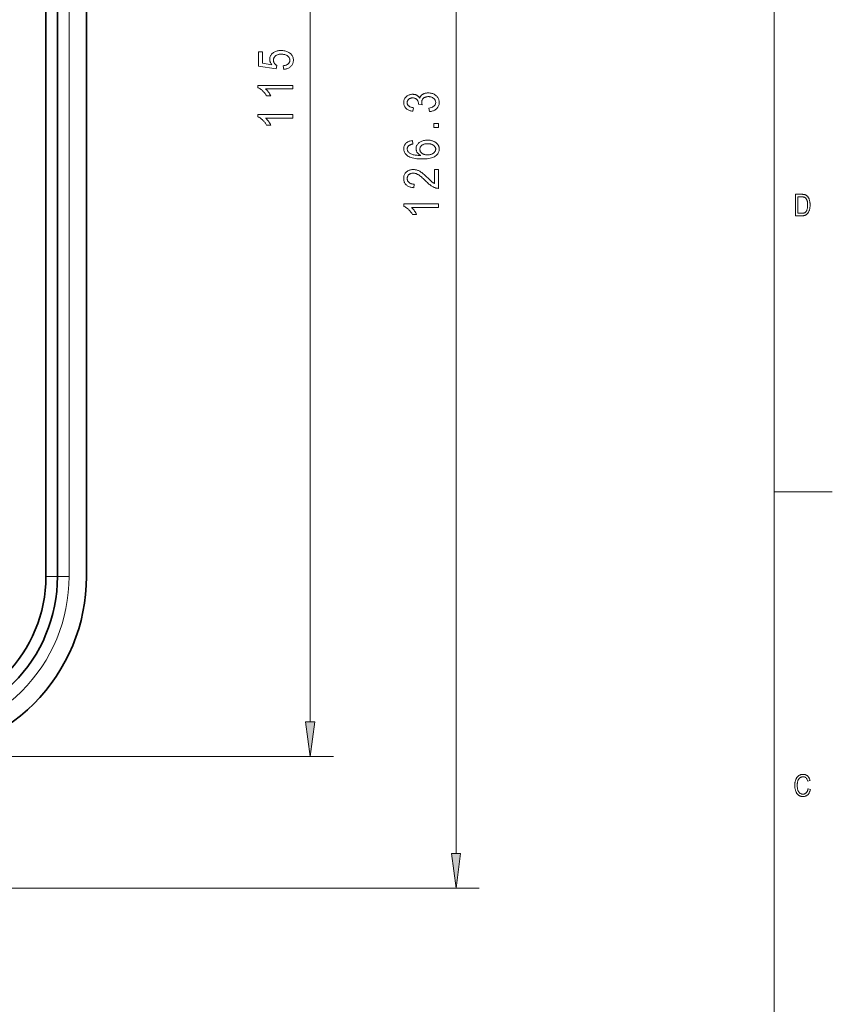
# Model space of a CAD drawing. Extents: x 1 to 211, y 3 to 294.
# Tile 26 of 31: x 141 to 211, y 124 to 209. Entities that reach past the tile are written whole.
import ezdxf

# ---------------------------------------------------------------- set-up
doc = ezdxf.new("R2010")
doc.units = 0

msp = doc.modelspace()

# ---------------------------------------------------------------- linework, layer by layer
at = {"color": 7, "lineweight": 13}
for p, q in [((205.716782, 288.883942), (205.716782, 7.883948)), ((165.713135, 148.562119), (165.713135, 257.613464)), ((178.283356, 137.224121), (178.283356, 257.613464)), ((144.931, 161.087784), (144.931, 245.087784)), ((132.931, 145.587784), (167.713135, 145.587784)), ((113.455994, 134.249786), (180.283356, 134.249786))]:
    msp.add_line(p, q, dxfattribs=at)
at = {"color": 7, "lineweight": 35}
for p, q in [((142.931, 245.087784), (142.931, 161.087784)), ((143.931, 245.087784), (143.931, 161.087784)), ((146.431, 161.087784), (146.431, 245.087784))]:
    msp.add_line(p, q, dxfattribs=at)
at = {"color": 7, "lineweight": 13, "ltscale": 0.125}
msp.add_line((210.716782, 168.383942), (205.716782, 168.383942), dxfattribs=at)
at = {"color": 7, "lineweight": 13, "ltscale": 0.025}
for p, q in [((143.931, 161.087784), (142.931, 161.087784)), ((144.931, 161.087784), (143.931, 161.087784))]:
    msp.add_line(p, q, dxfattribs=at)
at = {"color": 7, "lineweight": 13}
for points in [[(163.427322, 204.779739), (163.394592, 205.096924), (163.450424, 205.105225), (163.503326, 205.115387), (163.553314, 205.127411), (163.600372, 205.141296), (163.644501, 205.157043), (163.685699, 205.174652), (163.723984, 205.194122), (163.759338, 205.215454), (163.791763, 205.238647), (163.821259, 205.263702), (163.847885, 205.290115), (163.871719, 205.317368), (163.892746, 205.345459), (163.910965, 205.374374), (163.926392, 205.404144), (163.939011, 205.434753), (163.948822, 205.466187), (163.955826, 205.498474), (163.960037, 205.531586), (163.961426, 205.565552), (163.959457, 205.607941), (163.953537, 205.649124), (163.943665, 205.689133), (163.92984, 205.727951), (163.912064, 205.765594), (163.890335, 205.802032), (163.86467, 205.837296), (163.835052, 205.871368), (163.801483, 205.904251), (163.763962, 205.935944), (163.723022, 205.9655), (163.679199, 205.991943), (163.632492, 206.015259), (163.582886, 206.035492), (163.530411, 206.052582), (163.475052, 206.066589), (163.416794, 206.077484), (163.355667, 206.085251), (163.291641, 206.08992), (163.224731, 206.091476), (163.161926, 206.089966), (163.10199, 206.085449), (163.044952, 206.077942), (162.990799, 206.067413), (162.939514, 206.053864), (162.891129, 206.037323), (162.845627, 206.017776), (162.803009, 205.995209), (162.76329, 205.969635), (162.72644, 205.941071), (162.69281, 205.910217), (162.66272, 205.877838), (162.636169, 205.843903), (162.613159, 205.808456), (162.593674, 205.771469), (162.577744, 205.732941), (162.565353, 205.692886), (162.556503, 205.651291), (162.551193, 205.60817), (162.549423, 205.563507), (162.550201, 205.536255), (162.55249, 205.509354), (162.556335, 205.482803), (162.561707, 205.456604), (162.568619, 205.43074), (162.577057, 205.405243), (162.587036, 205.380081), (162.598541, 205.355255), (162.611588, 205.330795), (162.626175, 205.306686), (162.64212, 205.283234), (162.659271, 205.260803), (162.677643, 205.239365), (162.69722, 205.218933), (162.718002, 205.199509), (162.73999, 205.181076), (162.763184, 205.163651), (162.787582, 205.147232), (162.813202, 205.131805), (162.840012, 205.117401), (162.794998, 204.832947), (161.254074, 205.072372), (161.254074, 206.294067), (161.606049, 206.294067), (161.606049, 205.313843), (162.412323, 205.180832), (162.376556, 205.224884), (162.344543, 205.269485), (162.316299, 205.314606), (162.291824, 205.36026), (162.271118, 205.406448), (162.254181, 205.453156), (162.240997, 205.500412), (162.231583, 205.548203), (162.225937, 205.596512), (162.22406, 205.645355), (162.226685, 205.70636), (162.234573, 205.765732), (162.247726, 205.823486), (162.266129, 205.879639), (162.289795, 205.934158), (162.318726, 205.987061), (162.352905, 206.038361), (162.392349, 206.088043), (162.437057, 206.136093), (162.487015, 206.182541), (162.541443, 206.225891), (162.599518, 206.264679), (162.66127, 206.298904), (162.726685, 206.328568), (162.795761, 206.353668), (162.8685, 206.374207), (162.944901, 206.390167), (163.024963, 206.401581), (163.108688, 206.408417), (163.196091, 206.410706), (163.282822, 206.408417), (163.367035, 206.401581), (163.448746, 206.390167), (163.527924, 206.374207), (163.604599, 206.353668), (163.678741, 206.328568), (163.750381, 206.298904), (163.819489, 206.264679), (163.886093, 206.225891), (163.95018, 206.182541), (164.009857, 206.135345), (164.063263, 206.085007), (164.110382, 206.03154), (164.151215, 205.974945), (164.185776, 205.915222), (164.214035, 205.852371), (164.236023, 205.786392), (164.25174, 205.71727), (164.261154, 205.64502), (164.264297, 205.569641), (164.262085, 205.50679), (164.255417, 205.445923), (164.244308, 205.387039), (164.228775, 205.330139), (164.208786, 205.275223), (164.184372, 205.22229), (164.155502, 205.171341), (164.122192, 205.122391), (164.084457, 205.075409), (164.042267, 205.030426), (163.996155, 204.988312), (163.946625, 204.949997), (163.893661, 204.915466), (163.837296, 204.88472), (163.777512, 204.857758), (163.71431, 204.834579), (163.64769, 204.815186), (163.577652, 204.799591), (163.504196, 204.787781)], [(164.213135, 203.406616), (164.213135, 203.10376), (161.865936, 203.10376), (161.890549, 203.082153), (161.915253, 203.059143), (161.940063, 203.034683), (161.964981, 203.008789), (161.98999, 202.981476), (162.015121, 202.952728), (162.040344, 202.922546), (162.065659, 202.89093), (162.091095, 202.85788), (162.116623, 202.823395), (162.141571, 202.788483), (162.165283, 202.75415), (162.187744, 202.720383), (162.208954, 202.687195), (162.228912, 202.654572), (162.24762, 202.622528), (162.265091, 202.591049), (162.281311, 202.56015), (162.29628, 202.529816), (162.309998, 202.500061), (161.953934, 202.500061), (161.924652, 202.549408), (161.894089, 202.597595), (161.862274, 202.644623), (161.829178, 202.69046), (161.79483, 202.735138), (161.759201, 202.778656), (161.722305, 202.821014), (161.684128, 202.862198), (161.644699, 202.902222), (161.604004, 202.941071), (161.562759, 202.978195), (161.521729, 203.013062), (161.480911, 203.045639), (161.440292, 203.075958), (161.399872, 203.104004), (161.359665, 203.129776), (161.319656, 203.15329), (161.279846, 203.174515), (161.24025, 203.193481), (161.200867, 203.210159), (161.200867, 203.406616)], [(175.991409, 201.145447), (175.942291, 201.448318), (176.054276, 201.470032), (176.154465, 201.497513), (176.242874, 201.530762), (176.319489, 201.569794), (176.384308, 201.614594), (176.437363, 201.665161), (176.478607, 201.721497), (176.508087, 201.7836), (176.525757, 201.851471), (176.531647, 201.925125), (176.529907, 201.965912), (176.524658, 202.005585), (176.515915, 202.044159), (176.503662, 202.081635), (176.487915, 202.117996), (176.468674, 202.153259), (176.445923, 202.187408), (176.419678, 202.220459), (176.389938, 202.252411), (176.356689, 202.283234), (176.320663, 202.312012), (176.282562, 202.337753), (176.242401, 202.360474), (176.20018, 202.380157), (176.155884, 202.39682), (176.109528, 202.410446), (176.061096, 202.421051), (176.010605, 202.428619), (175.958038, 202.433167), (175.903412, 202.434677), (175.852051, 202.433289), (175.802734, 202.429108), (175.755463, 202.42215), (175.710236, 202.412415), (175.667053, 202.399887), (175.625931, 202.384583), (175.586838, 202.366486), (175.549805, 202.345612), (175.514801, 202.32196), (175.481857, 202.295517), (175.451538, 202.267059), (175.424393, 202.23732), (175.400452, 202.206314), (175.3797, 202.174042), (175.362152, 202.140503), (175.347778, 202.105698), (175.336609, 202.069611), (175.328629, 202.032272), (175.323837, 201.993652), (175.322235, 201.953766), (175.322647, 201.936172), (175.323883, 201.917755), (175.325928, 201.898529), (175.328796, 201.878464), (175.332474, 201.85759), (175.336975, 201.835907), (175.3423, 201.813385), (175.348434, 201.79007), (175.355392, 201.765915), (175.363174, 201.740952), (175.039841, 201.775742), (175.04393, 201.822815), (175.042557, 201.866577), (175.038452, 201.908676), (175.031586, 201.949097), (175.021988, 201.987823), (175.009659, 202.024887), (174.994568, 202.060272), (174.976746, 202.093964), (174.956177, 202.126007), (174.932877, 202.156342), (174.90683, 202.185013), (174.878479, 202.211456), (174.848297, 202.235107), (174.816269, 202.255981), (174.78241, 202.274078), (174.746689, 202.289383), (174.709137, 202.30191), (174.669754, 202.311646), (174.62851, 202.318604), (174.585434, 202.322784), (174.540527, 202.324173), (174.499191, 202.322998), (174.459518, 202.319504), (174.421509, 202.313675), (174.385162, 202.305511), (174.350464, 202.295013), (174.317429, 202.282181), (174.286041, 202.267014), (174.256317, 202.249512), (174.228256, 202.229691), (174.201843, 202.20752), (174.177551, 202.183685), (174.155807, 202.158813), (174.136612, 202.132935), (174.119995, 202.106018), (174.105927, 202.078094), (174.094406, 202.049133), (174.085464, 202.019165), (174.079056, 201.988159), (174.075226, 201.956131), (174.073944, 201.92308), (174.075287, 201.888824), (174.079315, 201.855667), (174.086014, 201.823593), (174.095398, 201.792603), (174.107452, 201.762695), (174.122208, 201.733871), (174.139618, 201.706131), (174.159729, 201.679474), (174.18251, 201.6539), (174.207977, 201.629425), (174.236176, 201.606354), (174.26712, 201.585022), (174.300842, 201.56543), (174.337311, 201.547577), (174.376556, 201.531448), (174.418564, 201.517075), (174.463318, 201.50444), (174.510849, 201.493546), (174.561142, 201.48439), (174.614197, 201.476959), (174.548706, 201.176147), (174.473648, 201.189041), (174.402344, 201.204803), (174.334824, 201.223419), (174.271057, 201.244904), (174.21106, 201.269257), (174.154816, 201.296478), (174.102356, 201.326553), (174.05365, 201.359497), (174.008713, 201.395325), (173.967529, 201.43399), (173.930206, 201.474945), (173.896805, 201.517563), (173.86734, 201.561874), (173.841797, 201.607849), (173.82019, 201.655518), (173.802521, 201.704849), (173.788757, 201.755859), (173.778946, 201.808563), (173.773041, 201.86293), (173.771088, 201.918991), (173.773285, 201.977844), (173.779922, 202.034897), (173.79097, 202.090149), (173.806442, 202.1436), (173.82634, 202.195251), (173.850647, 202.245102), (173.879379, 202.293152), (173.912521, 202.339386), (173.950104, 202.38385), (173.992096, 202.426483), (174.037445, 202.466156), (174.085083, 202.501633), (174.13501, 202.532944), (174.187241, 202.560074), (174.241745, 202.583038), (174.298553, 202.601822), (174.357651, 202.616425), (174.419052, 202.626862), (174.482727, 202.633133), (174.548706, 202.635223), (174.589172, 202.634338), (174.628677, 202.631653), (174.667252, 202.627213), (174.70488, 202.620972), (174.741577, 202.612976), (174.777328, 202.60318), (174.812134, 202.591599), (174.846008, 202.578247), (174.878937, 202.56311), (174.910919, 202.546204), (174.941757, 202.527695), (174.971252, 202.507767), (174.99939, 202.486435), (175.026169, 202.463684), (175.051605, 202.439545), (175.075699, 202.413971), (175.098434, 202.386993), (175.119812, 202.358582), (175.139847, 202.328781), (175.158524, 202.297577), (175.167252, 202.326523), (175.177032, 202.354462), (175.187881, 202.381363), (175.199783, 202.407257), (175.212753, 202.432114), (175.226791, 202.455963), (175.241898, 202.478775), (175.258072, 202.500565), (175.275299, 202.521332), (175.293594, 202.541092), (175.313049, 202.559952), (175.333786, 202.578094), (175.355774, 202.59549), (175.379044, 202.612137), (175.40358, 202.628052), (175.429382, 202.64325), (175.456467, 202.657684), (175.484802, 202.671402), (175.51442, 202.684372), (175.545303, 202.696609), (175.577179, 202.707886), (175.609802, 202.717972), (175.643158, 202.726883), (175.677246, 202.734589), (175.712082, 202.741119), (175.74765, 202.74646), (175.783951, 202.75061), (175.820984, 202.753586), (175.858765, 202.755371), (175.897278, 202.755951), (175.978439, 202.753525), (176.05661, 202.746216), (176.13176, 202.734039), (176.203903, 202.716995), (176.273041, 202.695068), (176.339172, 202.668289), (176.402298, 202.636627), (176.462402, 202.600098), (176.519516, 202.558716), (176.573608, 202.512436), (176.623566, 202.462769), (176.668274, 202.411179), (176.707718, 202.357666), (176.741898, 202.302231), (176.770828, 202.244873), (176.794495, 202.185593), (176.812897, 202.12439), (176.82605, 202.061249), (176.833939, 201.996201), (176.836563, 201.929214), (176.834274, 201.867157), (176.827393, 201.807007), (176.815933, 201.748779), (176.799896, 201.69249), (176.779266, 201.638123), (176.754059, 201.585663), (176.724258, 201.535141), (176.68988, 201.486542), (176.650925, 201.439865), (176.607376, 201.395111), (176.559952, 201.35321), (176.509384, 201.315063), (176.455673, 201.28067), (176.398804, 201.250061), (176.338776, 201.223206), (176.275604, 201.200134), (176.20929, 201.180817), (176.139816, 201.165253), (176.067184, 201.153473)], [(164.213135, 200.895706), (164.213135, 200.592834), (161.865936, 200.592834), (161.890549, 200.571243), (161.915253, 200.548218), (161.940063, 200.523773), (161.964981, 200.497879), (161.98999, 200.470566), (162.015121, 200.441818), (162.040344, 200.411621), (162.065659, 200.380005), (162.091095, 200.346954), (162.116623, 200.312485), (162.141571, 200.277573), (162.165283, 200.243225), (162.187744, 200.209473), (162.208954, 200.17627), (162.228912, 200.143646), (162.24762, 200.111603), (162.265091, 200.080139), (162.281311, 200.04924), (162.29628, 200.018906), (162.309998, 199.989151), (161.953934, 199.989151), (161.924652, 200.038498), (161.894089, 200.086685), (161.862274, 200.133698), (161.829178, 200.17955), (161.79483, 200.224228), (161.759201, 200.267746), (161.722305, 200.310089), (161.684128, 200.351288), (161.644699, 200.391296), (161.604004, 200.430145), (161.562759, 200.467285), (161.521729, 200.502136), (161.480911, 200.534729), (161.440292, 200.565048), (161.399872, 200.593094), (161.359665, 200.618866), (161.319656, 200.642365), (161.279846, 200.663605), (161.24025, 200.682556), (161.200867, 200.699249), (161.200867, 200.895706)], [(176.783356, 199.768234), (176.363846, 199.768234), (176.363846, 200.11203), (176.783356, 200.11203)], [(174.518005, 198.644775), (174.546661, 198.343948), (174.50174, 198.334946), (174.459488, 198.325134), (174.419891, 198.314484), (174.38295, 198.303024), (174.348679, 198.290741), (174.317062, 198.277649), (174.288101, 198.263733), (174.26181, 198.248993), (174.238174, 198.233444), (174.217194, 198.217072), (174.189972, 198.192444), (174.165619, 198.166809), (174.144135, 198.140213), (174.125519, 198.112625), (174.109756, 198.084061), (174.096863, 198.054504), (174.086838, 198.023987), (174.079681, 197.992462), (174.075378, 197.959961), (174.073944, 197.926483), (174.077225, 197.874741), (174.087036, 197.825073), (174.103409, 197.777496), (174.126328, 197.731995), (174.155807, 197.688599), (174.191818, 197.647278), (174.23439, 197.608047), (174.283493, 197.570908), (174.339157, 197.535858), (174.401367, 197.502884), (174.460556, 197.476822), (174.525131, 197.453445), (174.595123, 197.43277), (174.670502, 197.41481), (174.751297, 197.399536), (174.837494, 197.386978), (174.929092, 197.377121), (175.026093, 197.369965), (175.128494, 197.365494), (175.236298, 197.363739), (175.197952, 197.385132), (175.161514, 197.407608), (175.126984, 197.431137), (175.09436, 197.455734), (175.063629, 197.4814), (175.034805, 197.508118), (175.007889, 197.535919), (174.982864, 197.564774), (174.959747, 197.594696), (174.938538, 197.625671), (174.919296, 197.657379), (174.902084, 197.689438), (174.886887, 197.721863), (174.873718, 197.754669), (174.862579, 197.787842), (174.853455, 197.821381), (174.846359, 197.855301), (174.841293, 197.889572), (174.838257, 197.924225), (174.83725, 197.959229), (174.839905, 198.017014), (174.847855, 198.073303), (174.861099, 198.128082), (174.879654, 198.181396), (174.903503, 198.233185), (174.932648, 198.283508), (174.967102, 198.332321), (175.006851, 198.379639), (175.05191, 198.425476), (175.102249, 198.469803), (175.157043, 198.511215), (175.215424, 198.548264), (175.277374, 198.580963), (175.342911, 198.609283), (175.412033, 198.633255), (175.484726, 198.652878), (175.561005, 198.668121), (175.640869, 198.679031), (175.724304, 198.685562), (175.811325, 198.687744), (175.870926, 198.686646), (175.929398, 198.683365), (175.986755, 198.677887), (176.042984, 198.670227), (176.098083, 198.66037), (176.152054, 198.648331), (176.204895, 198.634094), (176.256622, 198.617676), (176.30722, 198.59906), (176.356689, 198.578262), (176.404312, 198.55574), (176.449387, 198.531982), (176.491898, 198.506958), (176.53186, 198.480682), (176.56926, 198.453186), (176.604095, 198.424408), (176.636383, 198.394409), (176.666107, 198.363144), (176.693268, 198.330643), (176.71788, 198.29689), (176.740036, 198.262161), (176.759872, 198.22673), (176.777359, 198.190613), (176.792526, 198.153809), (176.805359, 198.116287), (176.815857, 198.078094), (176.82402, 198.039185), (176.829849, 197.999588), (176.833359, 197.95929), (176.834518, 197.918304), (176.831161, 197.845123), (176.821091, 197.774567), (176.804321, 197.706635), (176.780823, 197.641296), (176.75061, 197.578613), (176.713699, 197.518524), (176.670074, 197.46106), (176.619736, 197.406219), (176.562683, 197.353989), (176.498917, 197.304382), (176.427307, 197.258514), (176.346741, 197.217453), (176.257217, 197.181244), (176.158722, 197.149841), (176.05127, 197.123291), (175.934845, 197.101547), (175.809464, 197.084656), (175.675125, 197.072571), (175.531815, 197.065338), (175.379547, 197.062912), (175.210602, 197.065399), (175.051666, 197.072815), (174.90274, 197.085205), (174.763824, 197.102539), (174.634918, 197.124817), (174.516006, 197.152054), (174.407104, 197.18425), (174.308212, 197.22139), (174.21933, 197.263489), (174.140457, 197.310532), (174.070267, 197.36145), (174.007477, 197.415131), (173.952072, 197.471619), (173.904053, 197.530884), (173.863419, 197.592926), (173.830185, 197.657761), (173.804321, 197.725372), (173.785858, 197.795761), (173.77478, 197.868942), (173.771088, 197.944916), (173.772995, 198.000061), (173.778732, 198.053406), (173.7883, 198.104919), (173.801697, 198.154617), (173.818909, 198.202499), (173.839966, 198.24855), (173.864838, 198.292786), (173.893539, 198.33519), (173.926071, 198.375793), (173.962418, 198.414551), (174.002411, 198.450928), (174.045868, 198.484329), (174.092789, 198.514771), (174.143158, 198.542252), (174.196991, 198.566757), (174.254272, 198.588287), (174.315018, 198.606857), (174.379227, 198.622467), (174.446884, 198.635101)], [(175.811325, 197.410797), (175.875122, 197.412338), (175.936356, 197.416931), (175.995041, 197.424622), (176.051163, 197.435364), (176.104721, 197.449173), (176.155731, 197.466049), (176.204178, 197.486008), (176.250076, 197.509033), (176.293411, 197.535126), (176.334183, 197.56427), (176.371704, 197.595459), (176.405273, 197.62764), (176.434891, 197.660782), (176.460556, 197.694916), (176.482285, 197.730042), (176.500061, 197.766144), (176.513885, 197.803223), (176.523758, 197.841278), (176.529678, 197.880325), (176.531647, 197.920349), (176.529785, 197.955582), (176.5242, 197.990051), (176.514893, 198.023773), (176.501862, 198.056717), (176.485092, 198.088928), (176.464615, 198.120361), (176.440399, 198.151047), (176.412476, 198.180969), (176.380814, 198.210144), (176.345428, 198.238556), (176.306793, 198.265198), (176.265381, 198.289032), (176.221176, 198.310059), (176.174194, 198.328278), (176.12442, 198.343689), (176.071869, 198.356308), (176.016541, 198.366119), (175.95842, 198.373138), (175.897522, 198.377335), (175.833832, 198.378738), (175.771423, 198.37735), (175.711868, 198.373169), (175.655182, 198.366211), (175.601364, 198.356476), (175.550415, 198.343948), (175.502319, 198.328644), (175.457092, 198.310547), (175.414734, 198.289673), (175.375244, 198.266022), (175.338608, 198.239594), (175.305176, 198.211151), (175.275253, 198.181473), (175.248856, 198.150574), (175.225983, 198.118439), (175.206619, 198.085083), (175.190781, 198.050507), (175.178467, 198.014694), (175.169662, 197.977646), (175.164383, 197.939377), (175.162628, 197.899887), (175.164368, 197.861099), (175.169617, 197.823303), (175.178375, 197.78653), (175.190613, 197.750748), (175.20636, 197.715973), (175.225616, 197.68219), (175.248352, 197.649414), (175.274597, 197.617645), (175.304352, 197.586884), (175.337585, 197.557114), (175.373825, 197.529312), (175.412521, 197.50444), (175.453705, 197.482498), (175.497375, 197.46347), (175.543503, 197.447388), (175.592117, 197.434204), (175.643204, 197.423965), (175.696777, 197.416656), (175.752808, 197.412262)], [(176.429337, 196.158417), (176.783356, 196.158417), (176.783356, 194.53154), (176.739868, 194.531738), (176.695358, 194.534775), (176.649826, 194.540649), (176.603271, 194.549377), (176.555695, 194.560959), (176.507095, 194.575378), (176.457474, 194.592636), (176.40683, 194.612732), (176.355148, 194.635681), (176.30246, 194.661484), (176.248291, 194.690964), (176.1922, 194.72496), (176.134186, 194.763489), (176.074249, 194.806534), (176.01239, 194.854095), (175.948593, 194.906189), (175.882889, 194.962799), (175.815262, 195.023941), (175.745697, 195.0896), (175.674225, 195.159775), (175.591827, 195.241577), (175.513245, 195.317505), (175.438507, 195.387604), (175.367584, 195.451843), (175.300491, 195.510223), (175.237228, 195.562744), (175.177795, 195.609436), (175.122192, 195.650253), (175.070404, 195.685226), (175.022446, 195.714355), (174.976715, 195.739227), (174.931625, 195.761505), (174.887177, 195.781143), (174.843353, 195.798172), (174.800156, 195.812576), (174.757599, 195.824356), (174.715683, 195.833527), (174.674393, 195.840073), (174.633743, 195.844009), (174.593735, 195.845322), (174.548737, 195.843979), (174.505447, 195.839951), (174.463852, 195.833252), (174.423965, 195.823868), (174.385757, 195.811798), (174.349274, 195.797058), (174.314468, 195.779633), (174.281372, 195.759537), (174.249969, 195.736755), (174.220261, 195.711273), (174.192856, 195.683838), (174.16832, 195.655167), (174.146683, 195.625244), (174.12793, 195.594055), (174.112061, 195.561646), (174.099075, 195.527954), (174.088974, 195.493042), (174.081757, 195.456879), (174.077438, 195.419449), (174.075989, 195.380783), (174.077545, 195.339386), (174.082214, 195.2995), (174.089996, 195.261139), (174.100876, 195.224274), (174.114868, 195.188934), (174.131989, 195.155121), (174.152206, 195.122803), (174.175522, 195.09201), (174.201965, 195.062714), (174.231522, 195.034943), (174.263977, 195.009277), (174.299133, 194.986328), (174.33699, 194.966064), (174.377548, 194.948517), (174.420807, 194.933655), (174.466766, 194.921494), (174.515427, 194.912048), (174.566803, 194.905289), (174.620865, 194.901245), (174.677628, 194.899887), (174.638748, 194.588837), (174.554535, 194.597168), (174.474594, 194.6091), (174.398926, 194.624603), (174.32753, 194.643677), (174.260422, 194.666351), (174.197586, 194.692596), (174.139038, 194.722412), (174.084747, 194.755829), (174.034744, 194.792816), (173.989029, 194.833374), (173.947617, 194.877075), (173.910568, 194.923462), (173.877869, 194.972519), (173.849533, 195.024261), (173.825562, 195.07869), (173.805954, 195.135803), (173.790695, 195.195587), (173.7798, 195.258041), (173.773254, 195.323196), (173.771088, 195.391022), (173.773621, 195.464493), (173.781235, 195.534302), (173.793915, 195.600464), (173.811676, 195.662933), (173.834518, 195.721771), (173.862427, 195.776932), (173.895416, 195.82843), (173.933487, 195.876251), (173.976624, 195.920425), (174.024826, 195.960938), (174.076279, 195.997681), (174.12912, 196.030548), (174.18335, 196.05957), (174.238968, 196.084702), (174.295975, 196.105972), (174.354385, 196.123383), (174.414185, 196.136917), (174.475372, 196.146576), (174.537949, 196.15239), (174.601913, 196.154327), (174.658981, 196.152802), (174.715576, 196.148254), (174.771698, 196.140686), (174.827347, 196.130096), (174.882523, 196.116455), (174.937241, 196.099808), (174.99147, 196.080124), (175.045242, 196.057404), (175.098541, 196.031662), (175.151367, 196.002884), (175.205704, 195.969879), (175.26355, 195.931427), (175.32489, 195.887543), (175.389725, 195.838196), (175.458069, 195.783417), (175.529907, 195.72319), (175.60524, 195.657516), (175.684082, 195.586411), (175.766418, 195.509857), (175.852249, 195.427856), (175.905746, 195.375748), (175.955719, 195.327454), (176.002167, 195.283005), (176.045105, 195.242371), (176.084518, 195.205566), (176.120407, 195.172592), (176.152786, 195.143433), (176.181641, 195.118118), (176.20697, 195.096619), (176.22879, 195.078949), (176.24884, 195.063477), (176.268906, 195.048615), (176.288956, 195.034348), (176.309006, 195.02066), (176.329056, 195.007568), (176.349121, 194.995087), (176.369171, 194.983185), (176.389221, 194.971878), (176.409286, 194.961166), (176.429337, 194.95105)], [(207.542633, 192.16684), (207.542633, 194.018845), (208.066895, 194.018845), (208.104874, 194.018494), (208.140976, 194.017471), (208.175217, 194.015762), (208.207581, 194.013382), (208.238083, 194.010315), (208.266708, 194.006561), (208.293457, 194.002121), (208.318344, 193.997009), (208.34137, 193.991211), (208.362518, 193.984726), (208.388687, 193.975159), (208.414154, 193.964111), (208.438919, 193.951599), (208.462967, 193.937637), (208.486313, 193.922195), (208.508957, 193.905289), (208.530884, 193.886932), (208.552109, 193.867096), (208.572632, 193.845795), (208.592438, 193.823029), (208.611465, 193.79892), (208.629623, 193.773575), (208.646927, 193.747025), (208.663376, 193.719238), (208.67897, 193.690216), (208.693695, 193.659988), (208.707565, 193.628525), (208.720581, 193.59584), (208.732742, 193.56192), (208.744034, 193.526779), (208.754349, 193.490372), (208.76358, 193.452621), (208.771729, 193.413559), (208.778793, 193.373169), (208.784775, 193.331451), (208.789658, 193.288391), (208.793457, 193.244019), (208.796173, 193.198318), (208.797806, 193.151306), (208.798355, 193.102951), (208.797424, 193.040985), (208.794662, 192.980942), (208.790054, 192.922791), (208.7836, 192.866562), (208.775299, 192.812225), (208.765152, 192.759811), (208.753159, 192.70929), (208.739334, 192.66069), (208.723648, 192.613998), (208.706131, 192.569199), (208.687164, 192.526642), (208.667145, 192.486633), (208.646072, 192.449173), (208.623962, 192.414276), (208.6008, 192.381912), (208.576584, 192.352112), (208.551331, 192.32486), (208.525024, 192.300171), (208.497665, 192.278015), (208.469254, 192.258423), (208.439438, 192.241028), (208.407837, 192.225464), (208.374451, 192.211716), (208.339294, 192.199814), (208.302353, 192.189743), (208.263626, 192.181488), (208.223114, 192.175079), (208.180817, 192.170502), (208.136749, 192.167755), (208.090897, 192.16684)], [(207.7435, 192.385391), (208.066895, 192.385391), (208.105118, 192.386032), (208.141434, 192.387939), (208.175858, 192.391129), (208.208389, 192.395599), (208.239029, 192.401337), (208.267761, 192.408356), (208.294617, 192.416656), (208.319565, 192.426224), (208.342621, 192.437073), (208.36377, 192.449188), (208.383514, 192.462723), (208.402328, 192.477814), (208.420212, 192.494461), (208.437149, 192.51265), (208.453156, 192.53241), (208.468231, 192.553711), (208.482361, 192.576569), (208.49556, 192.600983), (208.507828, 192.626953), (208.519165, 192.65448), (208.532837, 192.692871), (208.54509, 192.732742), (208.555893, 192.774124), (208.565247, 192.816986), (208.573166, 192.861343), (208.579651, 192.907181), (208.584686, 192.954514), (208.588287, 193.003342), (208.590454, 193.053665), (208.591171, 193.105469), (208.590408, 193.160614), (208.58812, 193.213333), (208.58429, 193.263641), (208.578934, 193.311539), (208.572067, 193.357025), (208.56366, 193.400101), (208.553726, 193.440765), (208.542252, 193.479004), (208.529266, 193.514832), (208.51474, 193.548264), (208.499023, 193.579407), (208.482422, 193.608414), (208.464966, 193.6353), (208.446625, 193.660034), (208.427414, 193.682648), (208.407333, 193.70311), (208.386383, 193.721451), (208.364563, 193.737656), (208.341858, 193.751724), (208.318298, 193.763657), (208.301178, 193.770615), (208.282166, 193.77684), (208.261261, 193.782333), (208.238449, 193.787094), (208.21376, 193.791122), (208.187164, 193.794434), (208.158676, 193.796997), (208.128296, 193.798828), (208.096024, 193.799927), (208.061844, 193.800293), (207.7435, 193.800293)], [(176.783356, 193.193207), (176.783356, 192.890335), (174.436157, 192.890335), (174.46077, 192.868744), (174.485474, 192.845734), (174.510284, 192.821274), (174.535202, 192.79538), (174.560211, 192.768066), (174.585342, 192.739319), (174.610565, 192.709137), (174.63588, 192.677521), (174.661316, 192.64447), (174.686844, 192.609985), (174.711792, 192.575073), (174.735504, 192.540741), (174.757965, 192.506958), (174.779175, 192.473785), (174.799133, 192.441162), (174.817841, 192.409119), (174.835312, 192.377625), (174.851532, 192.346741), (174.866501, 192.316406), (174.880219, 192.286652), (174.524155, 192.286652), (174.494873, 192.335999), (174.46431, 192.384186), (174.432495, 192.431198), (174.399399, 192.477051), (174.365051, 192.521729), (174.329422, 192.565247), (174.292526, 192.607605), (174.254349, 192.648773), (174.21492, 192.688797), (174.174225, 192.727646), (174.13298, 192.764771), (174.091949, 192.799652), (174.051132, 192.83223), (174.010513, 192.862549), (173.970093, 192.890594), (173.929886, 192.916367), (173.889877, 192.93988), (173.850067, 192.96109), (173.810471, 192.980072), (173.771088, 192.99675), (173.771088, 193.193207)], [(165.321564, 148.562119), (165.713135, 145.587784), (166.104721, 148.562119)], [(208.625275, 142.816177), (208.827408, 142.754272), (208.813019, 142.693451), (208.7966, 142.635803), (208.778198, 142.581329), (208.757767, 142.530014), (208.735336, 142.481873), (208.710907, 142.436905), (208.684464, 142.395111), (208.656006, 142.356491), (208.625534, 142.32103), (208.593063, 142.288742), (208.558853, 142.259583), (208.523209, 142.23349), (208.486099, 142.210464), (208.447525, 142.190521), (208.407516, 142.17363), (208.366043, 142.159821), (208.323135, 142.149078), (208.278748, 142.141403), (208.232925, 142.136795), (208.185654, 142.135254), (208.144073, 142.136292), (208.103714, 142.139374), (208.064575, 142.144516), (208.026672, 142.151733), (207.98999, 142.160995), (207.954544, 142.172318), (207.920319, 142.185699), (207.887314, 142.201157), (207.85553, 142.218658), (207.824982, 142.23822), (207.795578, 142.260056), (207.767273, 142.284378), (207.740051, 142.311188), (207.713913, 142.3405), (207.688858, 142.372284), (207.664886, 142.40657), (207.642014, 142.443329), (207.620224, 142.48259), (207.599518, 142.524338), (207.579895, 142.568573), (207.561768, 142.614868), (207.545563, 142.662811), (207.53125, 142.712402), (207.51886, 142.763626), (207.508362, 142.816498), (207.499771, 142.871002), (207.493103, 142.927155), (207.488327, 142.984955), (207.485474, 143.044388), (207.484512, 143.105469), (207.485474, 143.16568), (207.488327, 143.223999), (207.493103, 143.280426), (207.499771, 143.334991), (207.508362, 143.387665), (207.51886, 143.438446), (207.53125, 143.487366), (207.545563, 143.534393), (207.561768, 143.579529), (207.579895, 143.622787), (207.599655, 143.664078), (207.620758, 143.703293), (207.643204, 143.740433), (207.667007, 143.775497), (207.692169, 143.808502), (207.718689, 143.839432), (207.746552, 143.868286), (207.775757, 143.895065), (207.80632, 143.919769), (207.838242, 143.942413), (207.871216, 143.962936), (207.904938, 143.981293), (207.939438, 143.997498), (207.974686, 144.011536), (208.010681, 144.023422), (208.04744, 144.033142), (208.084961, 144.040695), (208.123245, 144.046097), (208.162277, 144.049347), (208.202072, 144.050415), (208.245422, 144.049057), (208.287521, 144.044937), (208.328384, 144.038086), (208.368027, 144.028488), (208.406418, 144.016159), (208.443573, 144.001083), (208.479477, 143.983261), (208.51416, 143.962692), (208.547592, 143.939392), (208.579803, 143.913361), (208.610428, 143.884659), (208.639175, 143.853394), (208.666016, 143.81958), (208.690964, 143.783188), (208.71402, 143.744232), (208.735184, 143.702713), (208.754456, 143.65863), (208.77182, 143.611984), (208.787292, 143.562775), (208.800873, 143.510986), (208.603806, 143.454147), (208.581558, 143.527588), (208.555237, 143.593307), (208.524857, 143.651291), (208.490402, 143.701553), (208.451889, 143.744064), (208.409302, 143.77887), (208.362656, 143.805923), (208.311935, 143.825256), (208.257141, 143.836853), (208.198288, 143.840714), (208.168365, 143.839935), (208.139267, 143.837601), (208.110962, 143.833725), (208.083481, 143.828278), (208.056793, 143.821289), (208.030914, 143.812744), (208.005859, 143.802643), (207.981598, 143.790985), (207.95816, 143.777786), (207.935516, 143.763016), (207.913727, 143.746613), (207.892838, 143.728485), (207.872849, 143.708618), (207.85376, 143.687027), (207.835556, 143.663696), (207.818253, 143.638641), (207.801849, 143.611847), (207.786346, 143.583328), (207.771729, 143.553085), (207.758026, 143.521103), (207.745422, 143.487381), (207.734146, 143.45192), (207.724197, 143.414719), (207.715576, 143.375763), (207.708282, 143.335083), (207.702316, 143.292648), (207.697662, 143.248459), (207.694351, 143.202545), (207.692368, 143.154877), (207.691696, 143.105469), (207.693039, 143.031326), (207.697052, 142.960983), (207.703751, 142.894424), (207.71312, 142.831696), (207.725174, 142.772751), (207.739914, 142.717621), (207.757309, 142.666275), (207.777405, 142.618744), (207.800171, 142.575012), (207.825607, 142.535095), (207.853271, 142.498962), (207.882706, 142.466644), (207.91391, 142.438126), (207.946884, 142.413406), (207.981628, 142.392502), (208.018143, 142.375381), (208.056412, 142.362076), (208.096466, 142.35257), (208.138275, 142.346863), (208.181854, 142.344971), (208.214264, 142.34613), (208.245758, 142.34964), (208.276367, 142.355484), (208.306061, 142.363663), (208.334885, 142.374176), (208.362793, 142.387039), (208.389801, 142.402222), (208.415924, 142.419754), (208.441147, 142.439621), (208.465469, 142.461823), (208.488556, 142.486404), (208.510071, 142.513382), (208.529999, 142.542786), (208.54834, 142.574615), (208.565109, 142.608841), (208.580307, 142.645477), (208.593918, 142.68454), (208.605957, 142.725998), (208.616409, 142.769882)], [(177.891785, 137.224121), (178.283356, 134.249786), (178.674942, 137.224121)]]:
    msp.add_lwpolyline(points, close=True, dxfattribs=at)
at = {"color": 7, "lineweight": 35}
for radius, end in [(12, 0.000004), (15.5, 360), (13, 360)]:
    msp.add_arc((130.931, 161.087784), radius, 269.999997, end, dxfattribs=at)
at = {"color": 7, "lineweight": 13}
msp.add_arc((130.931, 161.087784), 14, 269.999997, 360, dxfattribs=at)
for points in [[(165.321564, 148.562119), (165.713135, 145.587784), (165.321564, 148.562119), (166.104721, 148.562119)], [(177.891785, 137.224121), (178.283356, 134.249786), (177.891785, 137.224121), (178.674942, 137.224121)]]:
    msp.add_solid(points, dxfattribs=at)

doc.saveas('drawing.dxf')
